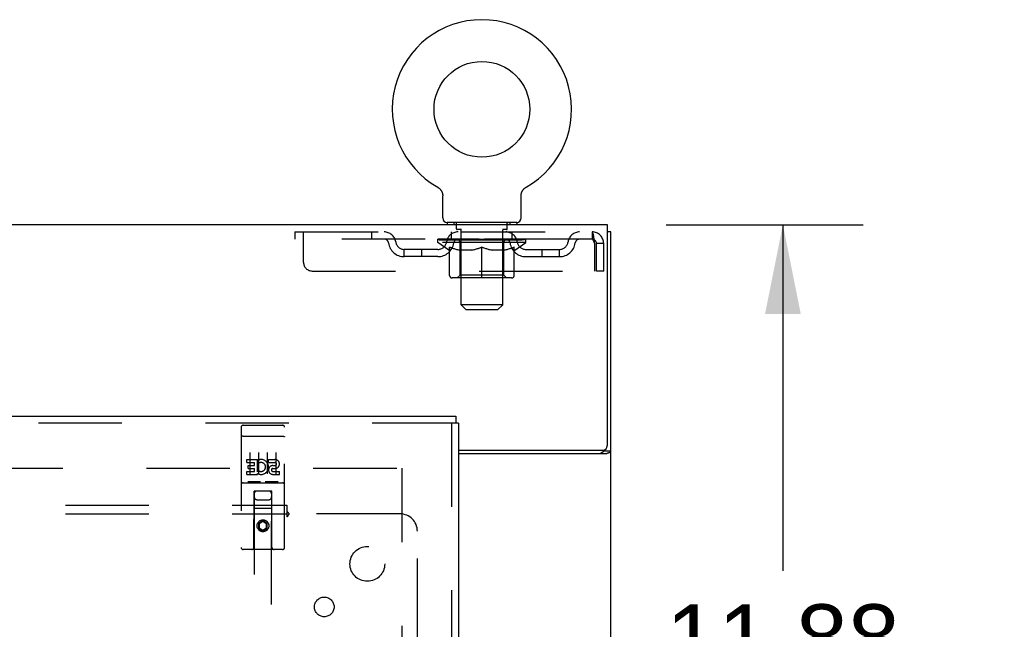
# Model space of a CAD drawing. Header units: inches. Extents: x 0 to 218, y 0 to 141.
# Tile 70 of 76: x 86 to 100, y 101 to 110. Entities that reach past the tile are written whole.
import ezdxf

# ---------------------------------------------------------------- set-up
doc = ezdxf.new("R2010")
doc.units = ezdxf.units.IN
doc.header["$LTSCALE"] = 11.987179
doc.header["$MEASUREMENT"] = 0
doc.linetypes.add('HIDDEN', pattern=[0.2, 0.1, -0.1])
doc.layers.get('0').update_dxf_attribs({"linetype": 'CONTINUOUS'})
for name, color, linetype in [('DEFAULT_2', 8, 'HIDDEN'), ('DIMENSIONS', 7, 'CONTINUOUS'), ('MAIN_RH_DOOR_ASSEMBLY', 7, 'CONTINUOUS'), ('SUBPANEL', 7, 'CONTINUOUS')]:
    doc.layers.add(name, color=color, linetype=linetype)
doc.styles.get("Standard").update_dxf_attribs({"font": 'arial.ttf'})
doc.dimstyles.new('DIMSTYLE_1', dxfattribs={"dimtxt": 0.961538, "dimasz": 1.282051, "dimexe": 0.09, "dimexo": 0.07, "dimgap": 0.0375, "dimtad": 0, "dimtih": 1, "dimtoh": 1, "dimzin": 4, "dimdsep": 46, "dimtxsty": 'Standard', "dimblk": '_FILLED', "dimblk1": '_FILLED', "dimblk2": '_FILLED', "dimcen": 0.09, "dimadec": 3, "dimazin": 1, "dimtfac": 1, "dimtdec": 3, "dimtofl": 0, "dimtmove": 0, "dimatfit": 3, "dimldrblk": '_FILLED', "dimfxl": 0, "dimtolj": 1, "dimtzin": 4, "dimarcsym": 0})

# ---------------------------------------------------------------- blocks, each defined once
blk = doc.blocks.new('_FILLED')
at = {"color": 0, "linetype": 'ByBlock'}
blk.add_solid([(0, 0), (-1, 0.2), (-1, -0.2)], dxfattribs=at)
blk = doc.blocks.new('*D3')
at = {"layer": 'DIMENSIONS', "color": 2, "linetype": 'Continuous'}
for p, q in [((95.066, 106.649), (97.897, 106.649)), ((96.743, 106.649), (96.743, 101.673)), ((96.743, 94.774), (96.743, 99.75)), ((93.795, 94.774), (97.897, 94.774))]:
    blk.add_line(p, q, dxfattribs=at)
at = {"layer": 'DIMENSIONS', "color": 2, "linetype": 'Continuous', "xscale": 1.2820512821, "yscale": 1.2820512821, "zscale": 1.2820512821}
for p, rotation in [((96.743, 106.649), 90), ((96.743, 94.774), 270)]:
    blk.add_blockref('_FILLED', p, dxfattribs=dict(at, rotation=rotation))
at = {"layer": 'DIMENSIONS', "color": 2, "linetype": 'Continuous', "insert": (96.743, 101.193), "char_height": 0.9615, "width": 3.36002, "attachment_point": 2, "line_spacing_factor": 0.9}
blk.add_mtext('11.88', dxfattribs=at)
blk = doc.blocks.new('*D5')
at = {"layer": 'DIMENSIONS', "color": 2, "linetype": 'Continuous'}
for p, q in [((92.898, 89.481), (92.898, 87.091)), ((92.898, 88.245), (90.334, 88.245)), ((94.273, 88.245), (96.83, 88.245))]:
    blk.add_line(p, q, dxfattribs=at)
at = {"layer": 'DIMENSIONS', "color": 2, "linetype": 'Continuous', "xscale": 1.2820512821, "yscale": 1.2820512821, "zscale": 1.2820512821}
blk.add_blockref('_FILLED', (92.898, 88.245), dxfattribs=at)
at = {"layer": 'DIMENSIONS', "color": 2, "linetype": 'Continuous', "xscale": 1.2820512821, "yscale": 1.2820512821, "zscale": 1.2820512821, "rotation": 180}
blk.add_blockref('_FILLED', (94.273, 88.245), dxfattribs=at)
at = {"layer": 'DIMENSIONS', "color": 2, "linetype": 'Continuous', "insert": (97.311, 88.726), "char_height": 0.9615, "width": 2.61295, "attachment_point": 1, "line_spacing_factor": 0.9}
blk.add_mtext('1.38', dxfattribs=at)

msp = doc.modelspace()

# ---------------------------------------------------------------- linework, layer by layer
at = {"color": 7, "linetype": 'Continuous'}
for p, q in [((91.783, 107.188), (91.784, 107.188)), ((91.784, 107.188), (91.788, 107.185)), ((91.785, 107.187), (91.786, 107.186)), ((91.788, 107.185), (91.792, 107.182)), ((91.792, 107.182), (91.796, 107.179)), ((91.796, 107.179), (91.8, 107.176)), ((91.8, 107.176), (91.804, 107.173)), ((91.804, 107.173), (91.808, 107.17)), ((91.808, 107.17), (91.812, 107.166)), ((91.812, 107.167), (91.816, 107.163)), ((91.815, 107.163), (91.819, 107.159)), ((91.819, 107.159), (91.822, 107.155)), ((91.822, 107.155), (91.826, 107.151)), ((91.825, 107.152), (91.829, 107.147)), ((91.829, 107.147), (91.832, 107.143)), ((91.831, 107.143), (91.834, 107.139)), ((91.834, 107.139), (91.837, 107.135)), ((91.837, 107.135), (91.839, 107.13)), ((91.839, 107.13), (91.842, 107.126)), ((91.842, 107.126), (91.844, 107.121)), ((91.844, 107.121), (91.846, 107.116)), ((91.846, 107.116), (91.848, 107.112)), ((91.848, 107.112), (91.849, 107.107)), ((91.849, 107.107), (91.851, 107.102)), ((91.851, 107.102), (91.852, 107.097)), ((91.852, 107.097), (91.853, 107.092)), ((91.853, 107.092), (91.854, 107.087)), ((91.854, 107.087), (91.855, 107.082)), ((91.855, 107.082), (91.856, 107.077)), ((92.982, 107.077), (92.983, 107.082)), ((92.983, 107.087), (92.984, 107.092)), ((92.983, 107.082), (92.983, 107.087)), ((92.984, 107.092), (92.986, 107.097)), ((92.986, 107.097), (92.987, 107.102)), ((92.987, 107.102), (92.988, 107.107)), ((92.988, 107.107), (92.99, 107.112)), ((92.99, 107.112), (92.992, 107.116)), ((92.992, 107.116), (92.994, 107.121)), ((92.994, 107.121), (92.996, 107.126)), ((92.996, 107.126), (92.998, 107.13)), ((92.998, 107.13), (93.001, 107.135)), ((93.001, 107.135), (93.003, 107.139)), ((93.003, 107.139), (93.006, 107.143)), ((93.006, 107.143), (93.009, 107.147)), ((93.009, 107.147), (93.012, 107.152)), ((93.012, 107.151), (93.015, 107.155)), ((93.015, 107.155), (93.019, 107.159)), ((93.019, 107.159), (93.022, 107.163)), ((93.022, 107.163), (93.026, 107.167)), ((93.026, 107.166), (93.03, 107.17)), ((93.029, 107.17), (93.033, 107.173)), ((93.033, 107.173), (93.037, 107.176)), ((93.037, 107.176), (93.041, 107.179)), ((93.041, 107.179), (93.045, 107.182)), ((93.045, 107.182), (93.05, 107.185)), ((93.045, 107.182), (93.047, 107.183)), ((93.05, 107.185), (93.054, 107.188)), ((93.051, 107.186), (93.053, 107.187)), ((91.856, 106.748), (91.856, 107.063)), ((92.981, 107.067), (92.982, 107.072)), ((92.981, 107.067), (92.982, 107.072)), ((92.981, 107.063), (92.981, 107.067)), ((92.981, 106.748), (92.981, 107.063)), ((92.982, 107.072), (92.982, 107.077)), ((91.919, 106.679), (91.919, 106.649)), ((92.919, 106.679), (91.919, 106.679)), ((92.919, 106.679), (92.919, 106.649)), ((94.221, 106.649), (40.575, 106.649)), ((94.221, 103.471), (94.221, 106.649)), ((94.273, 106.545), (94.221, 106.545)), ((94.273, 34.753), (94.273, 106.545)), ((92.085, 103.409), (94.158, 103.409)), ((94.203, 103.357), (92.085, 103.357)), ((94.169, 103.398), (94.273, 103.398))]:
    msp.add_line(p, q, dxfattribs=at)
at = {"color": 3, "linetype": 'Continuous'}
msp.add_line((94.169, 103.41), (94.169, 103.398), dxfattribs=at)
at = {"color": 7, "linetype": 'Continuous'}
for points in [[(91.856, 107.077), (91.856, 107.072), (91.856, 107.067), (91.856, 107.063)], [(94.203, 103.357), (94.205, 103.359), (94.207, 103.36), (94.21, 103.362), (94.214, 103.363), (94.217, 103.365), (94.221, 103.366), (94.225, 103.368), (94.229, 103.369), (94.237, 103.372)], [(94.237, 103.372), (94.241, 103.373), (94.245, 103.374), (94.249, 103.376), (94.252, 103.377), (94.255, 103.378), (94.258, 103.38), (94.261, 103.381), (94.264, 103.383), (94.266, 103.385), (94.268, 103.386), (94.269, 103.388), (94.271, 103.39), (94.272, 103.392), (94.272, 103.394), (94.273, 103.396), (94.273, 103.398)]]:
    msp.add_lwpolyline(points, dxfattribs=at)
at = {"color": 3, "linetype": 'Continuous'}
for points in [[(94.128, 103.357), (94.128, 103.359), (94.129, 103.361), (94.129, 103.363), (94.13, 103.364), (94.13, 103.366), (94.131, 103.368), (94.133, 103.369), (94.134, 103.371), (94.136, 103.372), (94.138, 103.374), (94.139, 103.375), (94.141, 103.376), (94.144, 103.378), (94.146, 103.379), (94.148, 103.38)], [(94.148, 103.38), (94.153, 103.382), (94.155, 103.384), (94.158, 103.385), (94.16, 103.386), (94.162, 103.388), (94.164, 103.389), (94.166, 103.39), (94.167, 103.392), (94.168, 103.393), (94.168, 103.395), (94.169, 103.396), (94.169, 103.398)]]:
    msp.add_lwpolyline(points, dxfattribs=at)
at = {"color": 7, "linetype": 'Continuous'}
msp.add_circle((92.419, 108.307), 0.688, dxfattribs=at)
for centre, radius, start, end in [((92.419, 108.307), 1.288, 299.5053, 240.4947), ((91.925, 106.748), 0.069, 180, 265), ((92.912, 106.748), 0.069, 275, 360), ((94.158, 103.471), 0.0625, 270, 360)]:
    msp.add_arc(centre, radius, start, end, dxfattribs=at)
at = {"layer": 'DEFAULT_2', "color": 8, "linetype": 'HIDDEN'}
for p, q in [((91.791, 107.183), (91.792, 107.182)), ((93.054, 107.188), (93.054, 107.188)), ((92.016, 106.679), (92.016, 106.649)), ((92.054, 106.589), (92.054, 106.669)), ((92.784, 106.589), (92.784, 106.669)), ((92.822, 106.679), (92.822, 106.649)), ((89.731, 106.545), (89.731, 106.441)), ((89.731, 106.545), (94.002, 106.545)), ((89.856, 106.108), (89.856, 106.545)), ((90.831, 106.545), (90.831, 106.441)), ((91.981, 106.441), (91.981, 106.545)), ((92.124, 106.579), (92.064, 106.579)), ((92.119, 105.498), (92.119, 106.569)), ((92.774, 106.579), (92.714, 106.579)), ((92.719, 105.498), (92.719, 106.569)), ((92.856, 106.441), (92.856, 106.545)), ((94.002, 106.545), (94.002, 106.441)), ((94.004, 106.544), (94.002, 106.545)), ((94.002, 106.441), (89.731, 106.441)), ((91.786, 106.395), (91.786, 106.441)), ((93.052, 106.395), (91.786, 106.395)), ((91.945, 106.283), (91.786, 106.395)), ((91.795, 106.435), (91.795, 106.441)), ((91.804, 106.432), (91.804, 106.435)), ((91.804, 106.432), (93.034, 106.432)), ((91.813, 106.432), (91.813, 106.435)), ((91.814, 106.432), (91.814, 106.435)), ((91.824, 106.435), (91.824, 106.441)), ((91.84, 106.432), (91.84, 106.435)), ((91.842, 106.432), (91.842, 106.435)), ((91.87, 106.435), (91.87, 106.441)), ((91.885, 106.432), (91.885, 106.435)), ((91.888, 106.432), (91.888, 106.435)), ((92.092, 106.435), (91.891, 106.435)), ((91.934, 106.435), (91.934, 106.441)), ((91.935, 106.432), (91.935, 106.435)), ((91.936, 106.432), (91.936, 106.435)), ((91.939, 106.432), (91.939, 106.435)), ((91.946, 106.432), (91.946, 106.435)), ((91.946, 106.432), (91.946, 106.435)), ((91.949, 106.432), (91.949, 106.435)), ((91.953, 106.432), (91.953, 106.436)), ((91.957, 106.432), (91.957, 106.435)), ((91.971, 106.432), (91.971, 106.435)), ((91.989, 106.432), (91.989, 106.435)), ((91.99, 106.432), (91.99, 106.437)), ((92.01, 106.432), (92.01, 106.435)), ((92.01, 106.432), (92.01, 106.435)), ((92.012, 106.435), (92.012, 106.441)), ((92.021, 106.432), (92.021, 106.435)), ((92.026, 106.432), (92.026, 106.435)), ((92.035, 106.432), (92.035, 106.435)), ((92.046, 106.432), (92.046, 106.439)), ((92.062, 106.432), (92.062, 106.435)), ((92.065, 106.432), (92.065, 106.435)), ((92.092, 106.432), (92.092, 106.435)), ((92.159, 106.435), (92.097, 106.435)), ((92.102, 106.435), (92.102, 106.441)), ((92.106, 105.923), (92.106, 106.392)), ((92.109, 106.432), (92.109, 106.435)), ((92.114, 106.432), (92.114, 106.435)), ((92.12, 106.432), (92.12, 106.44)), ((92.124, 106.432), (92.124, 106.435)), ((92.135, 106.432), (92.135, 106.435)), ((92.159, 106.432), (92.159, 106.435)), ((92.234, 106.435), (92.175, 106.435)), ((92.195, 106.432), (92.195, 106.435)), ((92.202, 106.435), (92.202, 106.441)), ((92.206, 106.432), (92.206, 106.435)), ((92.208, 106.432), (92.208, 106.441)), ((92.211, 106.432), (92.211, 106.435)), ((92.218, 106.432), (92.218, 106.435)), ((92.234, 106.432), (92.234, 106.435)), ((92.314, 106.435), (92.26, 106.435)), ((92.273, 106.432), (92.273, 106.435)), ((92.304, 106.435), (92.419, 106.441)), ((92.309, 106.435), (92.309, 106.441)), ((92.309, 106.435), (92.309, 106.441)), ((92.309, 106.441), (92.309, 106.441)), ((92.309, 106.432), (92.309, 106.435)), ((92.313, 106.432), (92.313, 106.435)), ((92.314, 106.432), (92.314, 106.435)), ((92.315, 106.432), (92.315, 106.435)), ((92.398, 106.435), (92.35, 106.435)), ((92.355, 106.432), (92.355, 106.435)), ((92.398, 106.432), (92.398, 106.435)), ((92.416, 106.435), (92.416, 106.435)), ((92.416, 106.432), (92.416, 106.435)), ((92.416, 106.432), (92.416, 106.435)), ((92.419, 106.435), (92.419, 106.441)), ((92.421, 106.432), (92.421, 106.435)), ((92.421, 106.435), (92.422, 106.435)), ((92.422, 106.432), (92.422, 106.435)), ((92.423, 106.435), (92.488, 106.435)), ((92.44, 106.432), (92.44, 106.435)), ((92.456, 106.435), (92.456, 106.439)), ((92.456, 106.439), (92.533, 106.435)), ((92.477, 106.435), (92.477, 106.438)), ((92.482, 106.432), (92.482, 106.435)), ((92.523, 106.432), (92.523, 106.435)), ((92.523, 106.432), (92.523, 106.435)), ((92.523, 106.435), (92.578, 106.435)), ((92.524, 106.432), (92.524, 106.435)), ((92.528, 106.435), (92.528, 106.441)), ((92.528, 106.441), (92.529, 106.441)), ((92.528, 106.432), (92.528, 106.435)), ((92.529, 106.435), (92.529, 106.441)), ((92.565, 106.432), (92.565, 106.435)), ((92.604, 106.432), (92.604, 106.435)), ((92.604, 106.435), (92.663, 106.435)), ((92.619, 106.432), (92.619, 106.435)), ((92.627, 106.432), (92.627, 106.435)), ((92.629, 106.432), (92.629, 106.441)), ((92.632, 106.432), (92.632, 106.435)), ((92.635, 106.435), (92.635, 106.441)), ((92.643, 106.432), (92.643, 106.435)), ((92.679, 106.432), (92.679, 106.435)), ((92.679, 106.435), (92.741, 106.435)), ((92.703, 106.432), (92.703, 106.435)), ((92.714, 106.432), (92.714, 106.435)), ((92.718, 106.432), (92.718, 106.44)), ((92.724, 106.432), (92.724, 106.435)), ((92.729, 106.432), (92.729, 106.435)), ((92.732, 105.923), (92.732, 106.392)), ((92.735, 106.435), (92.735, 106.441)), ((92.746, 106.432), (92.746, 106.435)), ((92.746, 106.435), (92.947, 106.435)), ((92.773, 106.432), (92.773, 106.435)), ((92.776, 106.432), (92.776, 106.435)), ((92.791, 106.432), (92.791, 106.439)), ((92.803, 106.432), (92.803, 106.435)), ((92.812, 106.432), (92.812, 106.435)), ((92.816, 106.432), (92.816, 106.435)), ((92.826, 106.435), (92.826, 106.441)), ((92.827, 106.432), (92.827, 106.435)), ((92.827, 106.432), (92.827, 106.435)), ((92.848, 106.432), (92.848, 106.437)), ((92.848, 106.432), (92.848, 106.435)), ((92.866, 106.432), (92.866, 106.435)), ((92.881, 106.432), (92.881, 106.435)), ((92.885, 106.432), (92.885, 106.436)), ((92.888, 106.432), (92.888, 106.435)), ((92.892, 106.432), (92.892, 106.435)), ((92.892, 106.432), (92.892, 106.435)), ((92.893, 106.283), (93.052, 106.395)), ((92.899, 106.432), (92.899, 106.435)), ((92.902, 106.432), (92.902, 106.435)), ((92.903, 106.432), (92.903, 106.435)), ((92.904, 106.435), (92.904, 106.441)), ((92.95, 106.432), (92.95, 106.435)), ((92.953, 106.432), (92.953, 106.435)), ((92.967, 106.435), (92.967, 106.441)), ((92.996, 106.432), (92.996, 106.435)), ((92.998, 106.432), (92.998, 106.435)), ((93.014, 106.435), (93.014, 106.441)), ((93.024, 106.432), (93.024, 106.435)), ((93.025, 106.432), (93.025, 106.435)), ((93.034, 106.432), (93.034, 106.435)), ((93.042, 106.435), (93.042, 106.441)), ((93.052, 106.395), (93.052, 106.441)), ((94.035, 106.378), (94.035, 105.983)), ((94.065, 105.983), (94.065, 106.378)), ((94.169, 106.378), (94.065, 106.378)), ((94.169, 105.983), (94.169, 106.378)), ((91.304, 106.19), (91.304, 106.294)), ((91.787, 106.294), (91.304, 106.294)), ((91.554, 106.19), (91.554, 106.294)), ((91.945, 106.283), (91.955, 106.283)), ((91.955, 105.92), (91.955, 106.326)), ((92.278, 106.283), (92.098, 106.283)), ((92.419, 105.883), (92.419, 106.327)), ((92.74, 106.283), (92.56, 106.283)), ((92.882, 105.92), (92.882, 106.326)), ((92.882, 106.283), (92.893, 106.283)), ((93.05, 106.294), (93.533, 106.294)), ((93.283, 106.19), (93.283, 106.294)), ((93.533, 106.19), (93.533, 106.294)), ((91.787, 106.19), (91.304, 106.19)), ((93.05, 106.19), (93.533, 106.19)), ((89.981, 105.983), (94.035, 105.983)), ((94.169, 105.983), (94.065, 105.983)), ((92.845, 105.883), (91.992, 105.883)), ((92.106, 105.923), (92.066, 105.883)), ((92.732, 105.923), (92.106, 105.923)), ((92.732, 105.923), (92.771, 105.883)), ((92.719, 105.498), (92.119, 105.498)), ((92.188, 105.429), (92.119, 105.498)), ((92.188, 105.429), (92.65, 105.429)), ((92.65, 105.429), (92.719, 105.498)), ((68.419, 103.149), (91.356, 103.149)), ((91.273, 42.149), (91.273, 103.149))]:
    msp.add_line(p, q, dxfattribs=at)
for points in [[(94.004, 106.544), (94.007, 106.541), (94.009, 106.536), (94.011, 106.529), (94.014, 106.52), (94.016, 106.509), (94.018, 106.497), (94.021, 106.483), (94.023, 106.467), (94.025, 106.451), (94.028, 106.434), (94.03, 106.416), (94.032, 106.397), (94.035, 106.378)], [(94.007, 106.44), (94.004, 106.441), (94.002, 106.441)], [(94.007, 106.44), (94.009, 106.438), (94.011, 106.435), (94.014, 106.432), (94.016, 106.428), (94.018, 106.423), (94.021, 106.418), (94.023, 106.412), (94.025, 106.406), (94.028, 106.399), (94.03, 106.392), (94.032, 106.386), (94.035, 106.378)], [(92.098, 106.283), (92.074, 106.288), (92.051, 106.293), (92.027, 106.3), (92.004, 106.308), (91.98, 106.316), (91.955, 106.326)], [(91.955, 106.326), (91.981, 106.317), (92.007, 106.308), (92.031, 106.3), (92.056, 106.293), (92.081, 106.288), (92.105, 106.283)], [(92.268, 106.283), (92.293, 106.288), (92.318, 106.293), (92.343, 106.3), (92.368, 106.308), (92.393, 106.317), (92.419, 106.327)], [(92.419, 106.325), (92.395, 106.316), (92.371, 106.307), (92.347, 106.3), (92.324, 106.293), (92.301, 106.288), (92.278, 106.283)], [(92.419, 106.327), (92.445, 106.317), (92.47, 106.308), (92.496, 106.3), (92.52, 106.293), (92.545, 106.288), (92.57, 106.283)], [(92.56, 106.283), (92.537, 106.288), (92.514, 106.293), (92.49, 106.3), (92.467, 106.307), (92.443, 106.316), (92.419, 106.325)], [(92.732, 106.283), (92.757, 106.288), (92.782, 106.293), (92.807, 106.3), (92.831, 106.308), (92.857, 106.317), (92.882, 106.326)], [(92.882, 106.326), (92.858, 106.316), (92.834, 106.308), (92.81, 106.3), (92.787, 106.293), (92.763, 106.288), (92.74, 106.283)]]:
    msp.add_lwpolyline(points, dxfattribs=at)
for centre, radius, start, end in [((91.925, 106.748), 0.069, 265, 270), ((92.044, 106.669), 0.01, 0, 90), ((92.794, 106.669), 0.01, 90, 180), ((92.912, 106.748), 0.069, 270, 275), ((91.015, 106.378), 0.167, 8.0716, 90), ((92.076, 106.378), 0.167, 90, 171.9284), ((92.064, 106.589), 0.01, 180, 270), ((92.109, 106.569), 0.01, 0, 90), ((92.729, 106.569), 0.01, 90, 180), ((92.761, 106.378), 0.167, 8.0716, 90), ((92.774, 106.589), 0.01, 270, 360), ((93.822, 106.378), 0.167, 90, 171.9284), ((94.002, 106.378), 0.167, 0, 90), ((91.016, 106.379), 0.0625, 7.9863, 90), ((91.304, 106.419), 0.229, 187.9863, 270), ((91.304, 106.419), 0.125, 188.0716, 270), ((91.787, 106.419), 0.125, 270, 351.9284), ((91.787, 106.419), 0.229, 270, 352.0137), ((92.076, 106.379), 0.0625, 90, 172.0137), ((92.066, 106.392), 0.0398, 0, 90), ((92.771, 106.392), 0.0398, 90, 180), ((92.762, 106.379), 0.0625, 7.9863, 90), ((93.05, 106.419), 0.229, 187.9863, 270), ((93.05, 106.419), 0.125, 188.0716, 270), ((93.533, 106.419), 0.125, 270, 351.9284), ((93.533, 106.419), 0.229, 270, 352.0137), ((93.822, 106.379), 0.0625, 90, 172.0137), ((94.002, 106.378), 0.063, 0, 90), ((89.981, 106.108), 0.125, 180, 270), ((91.992, 105.92), 0.0371, 180, 270), ((92.845, 105.92), 0.0371, 270, 360)]:
    msp.add_arc(centre, radius, start, end, dxfattribs=at)
for centre, major_axis, ratio, start_param, end_param in [((92.419, 106.441), (0.633, 0.007), 0.05963, 2.96643, 3.140963), ((91.766, 106.43), (0.198, 0), 0.060556, 0.430652, 1.470503), ((92.419, 106.441), (0.633, 0), 0.060556, -3.141593, -2.96706), ((91.766, 106.423), (0.198, 0.002), 0.05963, 1.376596, 1.469874), ((92.419, 106.441), (0.633, 0.013), 0.05688, 2.791345, 2.965878), ((91.741, 106.43), (0.198, 0.002), 0.05963, 0.25549, 1.295341), ((91.81, 106.43), (0.198, -0.002), 0.05963, 0.605815, 1.645666), ((92.419, 106.441), (0.633, -0.007), 0.05963, -2.96643, -2.791898), ((91.81, 106.423), (0.198, 0), 0.060556, 1.551758, 1.645036), ((91.741, 106.423), (0.198, 0.004), 0.05688, 1.20151, 1.294789), ((91.811, 106.425), (0.164, 0.002), 0.05963, 1.065228, 1.614276), ((91.791, 106.425), (0.164, 0.003), 0.05688, 0.890143, 1.43919), ((91.849, 106.425), (0.164, 0), 0.060556, 1.240391, 1.789438), ((92.419, 106.441), (0.633, 0.019), 0.052395, 2.616403, 2.790936), ((91.738, 106.43), (0.198, 0.004), 0.05688, 0.080405, 1.120256), ((91.873, 106.43), (0.198, -0.004), 0.05688, 0.7809, 1.820751), ((92.419, 106.441), (0.633, -0.013), 0.05688, -2.791345, -2.616812), ((91.873, 106.423), (0.198, -0.002), 0.05963, 1.72692, 1.820198), ((91.738, 106.423), (0.198, 0.006), 0.052395, 1.026568, 1.119847), ((91.791, 106.425), (0.164, 0.005), 0.052395, 0.715201, 1.264248), ((91.905, 106.425), (0.164, -0.002), 0.05963, 1.415553, 1.9646), ((92.419, 106.441), (0.633, 0.025), 0.046319, 2.441654, 2.616187), ((91.952, 106.43), (0.198, -0.006), 0.052395, 0.955842, 1.995693), ((91.755, 106.43), (0.198, 0.006), 0.052395, -0.094537, 0.945314), ((92.419, 106.441), (0.633, -0.019), 0.052395, -2.616403, -2.44187), ((91.952, 106.423), (0.198, -0.004), 0.05688, 1.902006, 1.995284), ((91.755, 106.423), (0.198, 0.008), 0.046319, 0.851819, 0.945098), ((91.809, 106.425), (0.164, 0.006), 0.046319, 0.540452, 1.089499), ((91.976, 106.425), (0.164, -0.003), 0.05688, 1.590638, 2.139686), ((92.419, 106.441), (0.633, 0.029), 0.038841, 2.267123, 2.441656), ((92.045, 106.43), (0.198, -0.008), 0.046319, 1.130591, 2.170442), ((91.792, 106.43), (0.198, 0.008), 0.046319, -0.269286, 0.770565), ((92.419, 106.441), (0.633, -0.025), 0.046319, -2.441654, -2.267121), ((92.045, 106.423), (0.198, -0.006), 0.052395, 2.076947, 2.170226), ((91.792, 106.423), (0.198, 0.009), 0.038841, 0.677289, 0.770567), ((91.846, 106.425), (0.164, 0.008), 0.038841, 0.365921, 0.914969), ((92.06, 106.425), (0.164, -0.005), 0.052395, 1.76558, 2.314627), ((92.419, 106.441), (0.633, 0.033), 0.030195, 2.09281, 2.267343), ((92.15, 106.43), (0.198, -0.009), 0.038841, 1.305122, 2.344973), ((91.848, 106.43), (0.198, 0.009), 0.038841, -0.443817, 0.596034), ((92.419, 106.441), (0.633, -0.029), 0.038841, -2.267123, -2.092591), ((92.15, 106.423), (0.198, -0.008), 0.046319, 2.251696, 2.344975), ((91.848, 106.423), (0.198, 0.01), 0.030195, 0.502975, 0.596254), ((91.9, 106.425), (0.164, 0.009), 0.030195, 0.191608, 0.740655), ((92.156, 106.425), (0.164, -0.006), 0.046319, 1.940329, 2.489376), ((91.922, 106.43), (0.198, 0.01), 0.030195, -0.61813, 0.421721), ((92.419, 106.441), (0.633, 0.036), 0.020645, 1.918687, 2.09322), ((92.263, 106.43), (0.198, -0.01), 0.030195, 1.479435, 2.519286), ((92.419, 106.441), (0.633, -0.033), 0.030195, -2.09281, -1.918277), ((92.263, 106.423), (0.198, -0.009), 0.038841, 2.426227, 2.519505), ((91.922, 106.423), (0.198, 0.011), 0.020645, 0.328852, 0.422131), ((91.97, 106.425), (0.164, 0.009), 0.020645, 0.017485, 0.566532), ((92.259, 106.425), (0.164, -0.008), 0.038841, 2.11486, 2.663907), ((92.01, 106.43), (0.198, 0.011), 0.020645, -0.792253, 0.247598), ((92.419, 106.441), (0.633, 0.038), 0.010478, 1.744704, 1.919237), ((92.381, 106.43), (0.198, -0.011), 0.020645, 1.653558, 2.693409), ((92.419, 106.441), (0.633, -0.036), 0.020645, -1.918687, -1.744154), ((92.381, 106.423), (0.198, -0.01), 0.030195, 2.60054, 2.693819), ((92.01, 106.423), (0.198, 0.012), 0.010478, 0.154869, 0.248148), ((92.054, 106.425), (0.164, 0.01), 0.010478, 6.126688, 6.675735), ((92.368, 106.425), (0.164, -0.009), 0.030195, 2.289173, 2.83822), ((92.111, 106.43), (0.198, 0.012), 0.010478, -0.966236, -0.000846), ((92.5, 106.43), (0.198, -0.012), 0.010478, 1.827541, 2.867392), ((92.419, 106.441), (0.633, -0.038), 0.010478, -1.744704, -1.563007), ((92.5, 106.423), (0.198, -0.011), 0.020645, 2.774664, 2.867942), ((92.478, 106.425), (0.164, -0.009), 0.020645, 2.463296, 3.012344), ((92.338, 106.43), (0.198, 0.012), 0.010478, 0.274201, 1.314052), ((92.252, 106.425), (0.164, 0.01), 0.010478, -0.000483, 0.504314), ((92.222, 106.423), (0.198, 0.012), 0.010478, 0.099668, 0.192946), ((92.419, 106.441), (0.633, 0.038), 0.010478, -1.571421, -1.396888), ((92.586, 106.425), (0.164, -0.01), 0.010478, 2.637279, 3.14189), ((92.616, 106.423), (0.198, -0.012), 0.010478, 2.74231, 2.948646), ((92.457, 106.43), (0.198, 0.011), 0.020645, 0.448184, 1.488034), ((92.36, 106.425), (0.164, 0.009), 0.020645, 0.129249, 0.678296), ((92.338, 106.423), (0.198, 0.011), 0.020645, 0.273651, 0.366929), ((92.726, 106.43), (0.198, -0.012), 0.010478, -3.140747, -2.175357), ((92.419, 106.441), (0.633, 0.036), 0.020645, -1.397439, -1.222906), ((92.419, 106.441), (0.633, -0.038), 0.010478, 1.222355, 1.396888), ((92.575, 106.43), (0.198, 0.01), 0.030195, 0.622307, 1.662158), ((92.47, 106.425), (0.164, 0.009), 0.030195, 0.303372, 0.852419), ((92.783, 106.425), (0.164, -0.01), 0.010478, 2.749043, 3.29809), ((92.827, 106.43), (0.198, -0.011), 0.020645, 2.893995, 3.933846), ((92.457, 106.423), (0.198, 0.01), 0.030195, 0.447774, 0.541052), ((92.827, 106.423), (0.198, -0.012), 0.010478, 2.893445, 2.986723), ((92.419, 106.441), (0.633, 0.033), 0.030195, -1.223315, -1.048783), ((92.419, 106.441), (0.633, -0.036), 0.020645, 1.048373, 1.222906), ((92.688, 106.43), (0.198, 0.009), 0.038841, 0.79662, 1.836471), ((92.578, 106.425), (0.164, 0.008), 0.038841, 0.477686, 1.026733), ((92.867, 106.425), (0.164, -0.009), 0.020645, 2.57506, 3.124108), ((92.916, 106.43), (0.198, -0.01), 0.030195, 2.719872, 3.759723), ((92.792, 106.43), (0.198, 0.008), 0.046319, 0.971151, 2.011002), ((92.575, 106.423), (0.198, 0.009), 0.038841, 0.622087, 0.715366), ((92.916, 106.423), (0.198, -0.011), 0.020645, 2.719462, 2.812741), ((92.419, 106.441), (0.633, 0.029), 0.038841, -1.049002, -0.874469), ((92.419, 106.441), (0.633, -0.033), 0.030195, 0.87425, 1.048783), ((92.682, 106.425), (0.164, 0.006), 0.046319, 0.652216, 1.201263), ((92.886, 106.43), (0.198, 0.006), 0.052395, 1.1459, 2.185751), ((92.937, 106.425), (0.164, -0.009), 0.030195, 2.400937, 2.949985), ((92.99, 106.43), (0.198, -0.009), 0.038841, 2.545558, 3.585409), ((92.777, 106.425), (0.164, 0.005), 0.052395, 0.826965, 1.376012), ((92.688, 106.423), (0.198, 0.008), 0.046319, 0.796618, 0.889896), ((92.99, 106.423), (0.198, -0.01), 0.030195, 2.545339, 2.638617), ((92.965, 106.43), (0.198, 0.004), 0.05688, 1.320842, 2.360692), ((92.419, 106.441), (0.633, 0.025), 0.046319, -0.874471, -0.699939), ((92.419, 106.441), (0.633, -0.029), 0.038841, 0.699936, 0.874469), ((93.046, 106.43), (0.198, -0.008), 0.046319, 2.371028, 3.410879), ((92.992, 106.425), (0.164, -0.008), 0.038841, 2.226624, 2.775671), ((93.028, 106.43), (0.198, 0.002), 0.05963, 1.495927, 2.535778), ((92.862, 106.425), (0.164, 0.003), 0.05688, 1.001907, 1.550954), ((93.083, 106.43), (0.198, -0.006), 0.052395, 2.196279, 3.23613), ((92.792, 106.423), (0.198, 0.006), 0.052395, 0.971367, 1.064645), ((93.029, 106.425), (0.164, -0.006), 0.046319, 2.052093, 2.601141), ((93.072, 106.43), (0.198, 0), 0.060556, 1.671089, 2.71094), ((93.046, 106.423), (0.198, -0.009), 0.038841, 2.371026, 2.464304), ((93.1, 106.43), (0.198, -0.004), 0.05688, 2.021337, 3.061188), ((92.419, 106.441), (0.633, 0.019), 0.052395, -0.699723, -0.52519), ((92.419, 106.441), (0.633, -0.025), 0.046319, 0.525406, 0.699939), ((93.096, 106.43), (0.198, -0.002), 0.05963, 1.846251, 2.886102), ((92.933, 106.425), (0.164, 0.002), 0.05963, 1.176993, 1.72604), ((93.047, 106.425), (0.164, -0.005), 0.052395, 1.877344, 2.426392), ((92.988, 106.425), (0.164, 0), 0.060556, 1.352155, 1.901202), ((93.046, 106.425), (0.164, -0.003), 0.05688, 1.702402, 2.25145), ((93.027, 106.425), (0.164, -0.002), 0.05963, 1.527317, 2.076364), ((92.886, 106.423), (0.198, 0.004), 0.05688, 1.146309, 1.239587), ((93.083, 106.423), (0.198, -0.008), 0.046319, 2.196495, 2.289773), ((92.419, 106.441), (0.633, 0.013), 0.05688, -0.524781, -0.350248), ((92.419, 106.441), (0.633, -0.019), 0.052395, 0.350657, 0.52519), ((92.965, 106.423), (0.198, 0.002), 0.05963, 1.321394, 1.414673), ((93.1, 106.423), (0.198, -0.006), 0.052395, 2.021746, 2.115024), ((92.419, 106.441), (0.633, 0.007), 0.05963, -0.349695, -0.175162), ((92.419, 106.441), (0.633, -0.013), 0.05688, 0.175715, 0.350248), ((93.028, 106.423), (0.198, 0), 0.060556, 1.496556, 1.589835), ((93.096, 106.423), (0.198, -0.004), 0.05688, 1.846804, 1.940083), ((93.072, 106.423), (0.198, -0.002), 0.05963, 1.671719, 1.764997), ((92.419, 106.441), (0.633, 0), 0.060556, -0.174533, 0), ((92.419, 106.441), (0.633, -0.007), 0.05963, 0.000629, 0.175162)]:
    msp.add_ellipse(centre, major_axis=major_axis, ratio=ratio, start_param=start_param, end_param=end_param, dxfattribs=at)
at = {"layer": 'MAIN_RH_DOOR_ASSEMBLY', "color": 3, "linetype": 'Continuous'}
for p, q in [((67.19, 103.899), (92.043, 103.899)), ((92.085, 103.795), (92.085, 41.503))]:
    msp.add_line(p, q, dxfattribs=at)
at = {"layer": 'MAIN_RH_DOOR_ASSEMBLY', "color": 7, "linetype": 'Continuous'}
for p in [(92.043, 103.899), (92.085, 103.795)]:
    msp.add_line(p, (92.043, 103.795), dxfattribs=at)
at = {"layer": 'MAIN_RH_DOOR_ASSEMBLY', "color": 8, "linetype": 'HIDDEN'}
for p, q in [((92.043, 103.795), (67.19, 103.795)), ((88.96, 103.737), (88.96, 102.012)), ((88.99, 103.767), (89.555, 103.767)), ((89.585, 102.012), (89.585, 103.737)), ((91.981, 103.795), (91.981, 41.503)), ((88.977, 103.608), (88.976, 103.608)), ((88.978, 103.608), (88.977, 103.608)), ((88.978, 103.608), (88.978, 103.608)), ((88.979, 103.608), (88.978, 103.608)), ((88.98, 103.609), (88.979, 103.608)), ((88.981, 103.609), (88.98, 103.609)), ((88.982, 103.609), (88.981, 103.609)), ((88.982, 103.609), (88.982, 103.609)), ((88.983, 103.609), (88.982, 103.609)), ((88.984, 103.609), (88.983, 103.609)), ((88.985, 103.609), (88.984, 103.609)), ((88.986, 103.609), (88.985, 103.609)), ((88.987, 103.609), (88.986, 103.609)), ((88.987, 103.609), (88.987, 103.609)), ((88.989, 103.609), (88.989, 103.609)), ((88.99, 103.609), (88.989, 103.609)), ((88.99, 103.609), (89.556, 103.609)), ((89.556, 103.609), (89.557, 103.609)), ((89.557, 103.609), (89.557, 103.609)), ((89.557, 103.609), (89.558, 103.609)), ((89.558, 103.609), (89.559, 103.609)), ((89.559, 103.609), (89.56, 103.609)), ((89.56, 103.609), (89.561, 103.609)), ((89.561, 103.609), (89.562, 103.609)), ((89.562, 103.609), (89.562, 103.609)), ((89.562, 103.609), (89.563, 103.609)), ((89.563, 103.609), (89.564, 103.609)), ((89.564, 103.609), (89.565, 103.609)), ((89.565, 103.609), (89.566, 103.609)), ((89.566, 103.609), (89.566, 103.608)), ((89.566, 103.608), (89.567, 103.608)), ((89.567, 103.608), (89.568, 103.608)), ((89.568, 103.608), (89.569, 103.608)), ((89.041, 103.232), (89.041, 103.274)), ((89.041, 103.274), (89.197, 103.274)), ((89.085, 103.376), (89.085, 103.07)), ((89.197, 103.097), (89.197, 103.274)), ((89.221, 103.226), (89.205, 103.265)), ((89.21, 103.376), (89.21, 103.07)), ((89.335, 103.376), (89.335, 103.07)), ((89.353, 103.232), (89.353, 103.274)), ((89.353, 103.274), (89.446, 103.274)), ((89.46, 103.376), (89.46, 103.07)), ((89.041, 103.232), (89.154, 103.232)), ((89.062, 103.147), (89.062, 103.189)), ((89.062, 103.189), (89.154, 103.189)), ((89.062, 103.147), (89.154, 103.147)), ((89.154, 103.189), (89.154, 103.232)), ((89.154, 103.103), (89.154, 103.147)), ((89.353, 103.232), (89.446, 103.232)), ((89.413, 103.147), (89.46, 103.147)), ((89.417, 103.188), (89.446, 103.188)), ((89.041, 103.061), (89.041, 103.103)), ((89.041, 103.103), (89.154, 103.103)), ((89.041, 103.061), (89.197, 103.061)), ((89.197, 103.097), (89.21, 103.115)), ((89.197, 103.061), (89.197, 103.073)), ((89.201, 103.071), (89.197, 103.073)), ((89.417, 103.103), (89.51, 103.103)), ((89.417, 103.061), (89.51, 103.061)), ((89.51, 103.061), (89.51, 103.103)), ((88.99, 102.939), (89.555, 102.939)), ((89.234, 102.955), (89.062, 102.955)), ((89.484, 102.955), (89.312, 102.955)), ((89.143, 102.012), (89.146, 102.822)), ((89.148, 102.822), (89.146, 102.822)), ((89.148, 102.822), (89.148, 74.82)), ((89.398, 102.822), (89.148, 102.822)), ((89.188, 102.697), (89.358, 102.697)), ((89.398, 74.82), (89.398, 102.822)), ((89.399, 102.822), (89.398, 102.822)), ((89.403, 102.012), (89.399, 102.822)), ((89.4, 102.572), (89.145, 102.572)), ((89.273, 102.394), (89.21, 102.358)), ((89.21, 102.358), (89.21, 102.286)), ((89.21, 102.358), (89.22, 102.352)), ((89.21, 102.286), (89.22, 102.291)), ((89.21, 102.286), (89.273, 102.249)), ((89.273, 102.382), (89.22, 102.352)), ((89.22, 102.352), (89.22, 102.291)), ((89.22, 102.291), (89.273, 102.261)), ((89.273, 102.394), (89.273, 102.382)), ((89.335, 102.358), (89.273, 102.394)), ((89.325, 102.352), (89.273, 102.382)), ((89.273, 102.261), (89.325, 102.291)), ((89.273, 102.249), (89.335, 102.286)), ((89.335, 102.358), (89.325, 102.352)), ((89.325, 102.291), (89.325, 102.352)), ((89.335, 102.286), (89.325, 102.291)), ((89.335, 102.286), (89.335, 102.358)), ((89.273, 102.249), (89.273, 102.261)), ((89.555, 101.982), (88.99, 101.982))]:
    msp.add_line(p, q, dxfattribs=at)
for points in [[(88.976, 103.608), (88.976, 103.608), (88.975, 103.608), (88.975, 103.608), (88.975, 103.608), (88.974, 103.608), (88.974, 103.608), (88.974, 103.608), (88.973, 103.608), (88.973, 103.608), (88.973, 103.608), (88.972, 103.607), (88.972, 103.607), (88.972, 103.607), (88.971, 103.607), (88.971, 103.607), (88.971, 103.607), (88.97, 103.607), (88.97, 103.607), (88.97, 103.607), (88.969, 103.607), (88.969, 103.607), (88.969, 103.607), (88.969, 103.607), (88.968, 103.607), (88.968, 103.606), (88.968, 103.606), (88.967, 103.606), (88.967, 103.606), (88.967, 103.606), (88.967, 103.606), (88.966, 103.606), (88.966, 103.606), (88.966, 103.606), (88.966, 103.606), (88.965, 103.606), (88.965, 103.606), (88.965, 103.605), (88.965, 103.605), (88.964, 103.605), (88.964, 103.605), (88.964, 103.605), (88.964, 103.605), (88.964, 103.605), (88.963, 103.605), (88.963, 103.605), (88.963, 103.605), (88.963, 103.605), (88.963, 103.604), (88.963, 103.604), (88.962, 103.604), (88.962, 103.604), (88.962, 103.604), (88.962, 103.604), (88.962, 103.604), (88.962, 103.604), (88.962, 103.604), (88.961, 103.604), (88.961, 103.603), (88.961, 103.603), (88.961, 103.603), (88.961, 103.603), (88.961, 103.603), (88.961, 103.603), (88.961, 103.603), (88.961, 103.603), (88.961, 103.603), (88.961, 103.603), (88.961, 103.602), (88.96, 103.602), (88.96, 103.602), (88.96, 103.602), (88.96, 103.602), (88.96, 103.602), (88.96, 103.602), (88.96, 103.602), (88.96, 103.602), (88.96, 103.602)], [(88.989, 103.609), (88.988, 103.609), (88.987, 103.609)], [(89.569, 103.608), (89.569, 103.608), (89.57, 103.608), (89.57, 103.608), (89.571, 103.608), (89.571, 103.608), (89.571, 103.608), (89.572, 103.608), (89.572, 103.608), (89.572, 103.608), (89.573, 103.608), (89.573, 103.608), (89.573, 103.607), (89.574, 103.607), (89.574, 103.607), (89.574, 103.607), (89.575, 103.607), (89.575, 103.607), (89.575, 103.607), (89.576, 103.607), (89.576, 103.607), (89.576, 103.607), (89.577, 103.607), (89.577, 103.607), (89.577, 103.607), (89.577, 103.607), (89.578, 103.606), (89.578, 103.606), (89.578, 103.606), (89.578, 103.606), (89.579, 103.606), (89.579, 103.606), (89.579, 103.606), (89.58, 103.606), (89.58, 103.606), (89.58, 103.606), (89.58, 103.606), (89.58, 103.606), (89.581, 103.605), (89.581, 103.605), (89.581, 103.605), (89.581, 103.605), (89.582, 103.605), (89.582, 103.605), (89.582, 103.605), (89.582, 103.605), (89.582, 103.605), (89.583, 103.605), (89.583, 103.605), (89.583, 103.604), (89.583, 103.604), (89.583, 103.604), (89.583, 103.604), (89.583, 103.604), (89.584, 103.604), (89.584, 103.604), (89.584, 103.604), (89.584, 103.604), (89.584, 103.604), (89.584, 103.603), (89.584, 103.603), (89.584, 103.603), (89.585, 103.603), (89.585, 103.603), (89.585, 103.603), (89.585, 103.603), (89.585, 103.603), (89.585, 103.603), (89.585, 103.603), (89.585, 103.602), (89.585, 103.602), (89.585, 103.602), (89.585, 103.602), (89.585, 103.602), (89.585, 103.602), (89.585, 103.602), (89.585, 103.602), (89.585, 103.602), (89.585, 103.602)], [(89.062, 102.955), (89.062, 102.955), (89.061, 102.955), (89.061, 102.955), (89.061, 102.955), (89.061, 102.955), (89.061, 102.955), (89.06, 102.955), (89.06, 102.955), (89.06, 102.955), (89.06, 102.955), (89.06, 102.955), (89.06, 102.955), (89.059, 102.955), (89.059, 102.955), (89.059, 102.955), (89.059, 102.955), (89.059, 102.955), (89.059, 102.955), (89.058, 102.955), (89.058, 102.955), (89.058, 102.955), (89.058, 102.955), (89.058, 102.955), (89.058, 102.955), (89.058, 102.955), (89.057, 102.955), (89.057, 102.955), (89.057, 102.955), (89.057, 102.955), (89.057, 102.956), (89.057, 102.956), (89.057, 102.956), (89.057, 102.956), (89.056, 102.956), (89.056, 102.956), (89.056, 102.956), (89.056, 102.956), (89.056, 102.956), (89.056, 102.956), (89.056, 102.956), (89.056, 102.956), (89.056, 102.956), (89.056, 102.956), (89.055, 102.956), (89.055, 102.956), (89.055, 102.956)], [(89.24, 102.956), (89.24, 102.956), (89.24, 102.956), (89.24, 102.956), (89.24, 102.956), (89.24, 102.956), (89.24, 102.956), (89.24, 102.956), (89.24, 102.956), (89.239, 102.956), (89.239, 102.956), (89.239, 102.956), (89.239, 102.956), (89.239, 102.956), (89.239, 102.956), (89.239, 102.956), (89.239, 102.956), (89.239, 102.955), (89.238, 102.955), (89.238, 102.955), (89.238, 102.955), (89.238, 102.955), (89.238, 102.955), (89.238, 102.955), (89.238, 102.955), (89.237, 102.955), (89.237, 102.955), (89.237, 102.955), (89.237, 102.955), (89.237, 102.955), (89.237, 102.955), (89.237, 102.955), (89.236, 102.955), (89.236, 102.955), (89.236, 102.955), (89.236, 102.955), (89.236, 102.955), (89.236, 102.955), (89.235, 102.955), (89.235, 102.955), (89.235, 102.955), (89.235, 102.955), (89.235, 102.955), (89.234, 102.955), (89.234, 102.955), (89.234, 102.955)], [(89.312, 102.955), (89.312, 102.955), (89.311, 102.955), (89.311, 102.955), (89.311, 102.955), (89.311, 102.955), (89.311, 102.955), (89.31, 102.955), (89.31, 102.955), (89.31, 102.955), (89.31, 102.955), (89.31, 102.955), (89.31, 102.955), (89.309, 102.955), (89.309, 102.955), (89.309, 102.955), (89.309, 102.955), (89.309, 102.955), (89.309, 102.955), (89.308, 102.955), (89.308, 102.955), (89.308, 102.955), (89.308, 102.955), (89.308, 102.955), (89.308, 102.955), (89.308, 102.955), (89.307, 102.955), (89.307, 102.955), (89.307, 102.955), (89.307, 102.955), (89.307, 102.956), (89.307, 102.956), (89.307, 102.956), (89.307, 102.956), (89.306, 102.956), (89.306, 102.956), (89.306, 102.956), (89.306, 102.956), (89.306, 102.956), (89.306, 102.956), (89.306, 102.956), (89.306, 102.956), (89.306, 102.956), (89.306, 102.956), (89.305, 102.956), (89.305, 102.956), (89.305, 102.956)], [(89.49, 102.956), (89.49, 102.956), (89.49, 102.956), (89.49, 102.956), (89.49, 102.956), (89.49, 102.956), (89.49, 102.956), (89.49, 102.956), (89.49, 102.956), (89.489, 102.956), (89.489, 102.956), (89.489, 102.956), (89.489, 102.956), (89.489, 102.956), (89.489, 102.956), (89.489, 102.956), (89.489, 102.956), (89.489, 102.955), (89.488, 102.955), (89.488, 102.955), (89.488, 102.955), (89.488, 102.955), (89.488, 102.955), (89.488, 102.955), (89.488, 102.955), (89.487, 102.955), (89.487, 102.955), (89.487, 102.955), (89.487, 102.955), (89.487, 102.955), (89.487, 102.955), (89.487, 102.955), (89.486, 102.955), (89.486, 102.955), (89.486, 102.955), (89.486, 102.955), (89.486, 102.955), (89.486, 102.955), (89.485, 102.955), (89.485, 102.955), (89.485, 102.955), (89.485, 102.955), (89.485, 102.955), (89.484, 102.955), (89.484, 102.955), (89.484, 102.955)]]:
    msp.add_lwpolyline(points, dxfattribs=at)
for radius in [0.085, 0.0845]:
    msp.add_circle((89.273, 102.322), radius, dxfattribs=at)
for centre, radius, start, end in [((88.99, 103.737), 0.03, 90, 180), ((89.555, 103.737), 0.03, 0, 90), ((89.247, 103.167), 0.107, 244.2636, 113.4027), ((89.446, 103.21), 0.0644, 282.2995, 90.0775), ((89.247, 103.167), 0.0639, 234.8895, 113.4026), ((89.417, 103.124), 0.0635, 90, 270), ((89.417, 103.125), 0.0219, 100.307, 270), ((89.446, 103.21), 0.0219, 269.9011, 90), ((88.99, 102.909), 0.03, 90, 180), ((89.555, 102.909), 0.03, 0, 90), ((89.188, 102.782), 0.04, 90, 180), ((89.188, 102.737), 0.04, 180, 270), ((89.358, 102.782), 0.04, 0, 90), ((89.358, 102.737), 0.04, 270, 360), ((88.99, 102.012), 0.03, 180, 270), ((89.113, 102.012), 0.03, 270, 360), ((89.433, 102.012), 0.03, 180, 270), ((89.555, 102.012), 0.03, 270, 360)]:
    msp.add_arc(centre, radius, start, end, dxfattribs=at)
at = {"layer": 'SUBPANEL', "color": 8, "linetype": 'HIDDEN'}
for p, q in [((45.679, 102.618), (89.617, 102.618)), ((89.617, 102.618), (89.617, 102.532)), ((45.679, 102.493), (89.617, 102.493)), ((89.617, 102.532), (89.617, 102.452)), ((91.242, 102.493), (89.652, 102.493)), ((91.492, 100.654), (91.492, 102.243))]:
    msp.add_line(p, q, dxfattribs=at)
for points in [[(89.617, 102.532), (89.618, 102.53), (89.62, 102.527), (89.621, 102.525), (89.623, 102.523), (89.624, 102.522), (89.626, 102.52), (89.628, 102.518), (89.629, 102.517), (89.631, 102.515), (89.632, 102.513), (89.634, 102.512)], [(89.617, 102.452), (89.618, 102.453), (89.62, 102.454), (89.622, 102.455), (89.623, 102.456), (89.625, 102.457), (89.626, 102.458), (89.628, 102.459), (89.629, 102.461), (89.631, 102.462), (89.632, 102.464), (89.634, 102.466), (89.635, 102.468), (89.636, 102.47), (89.638, 102.472), (89.639, 102.474), (89.64, 102.476), (89.642, 102.478), (89.643, 102.481), (89.645, 102.483), (89.646, 102.485), (89.648, 102.488), (89.649, 102.49), (89.65, 102.492), (89.652, 102.493)], [(89.634, 102.512), (89.64, 102.505), (89.642, 102.504), (89.644, 102.502), (89.646, 102.5), (89.647, 102.498), (89.649, 102.496), (89.651, 102.495), (89.652, 102.493)]]:
    msp.add_lwpolyline(points, dxfattribs=at)
for centre, radius in [((90.773, 101.774), 0.25), ((90.154, 101.156), 0.141)]:
    msp.add_circle(centre, radius, dxfattribs=at)
msp.add_arc((91.242, 102.243), 0.25, 0, 90, dxfattribs=at)

# ---------------------------------------------------------------- dimensions: what is measured, and where the dimension line sits
at = {"layer": 'DIMENSIONS', "color": 2, "linetype": 'Continuous'}
for base, p1, p2, angle, picture, middle in [((96.743460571, 94.77445731), (94.996235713, 106.64945731), (93.725235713, 94.77445731), 270, '*D3', (96.782526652, 100.706593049)), ((92.897799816, 88.245250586), (94.272799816, 103.35695731), (92.897799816, 89.551444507), 180, '*D5', (98.657409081, 88.239890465))]:
    dim = msp.add_linear_dim(base=base, p1=p1, p2=p2, angle=angle, dimstyle='DIMSTYLE_1', dxfattribs=at)
    dim.commit()
    dim.dimension.update_dxf_attribs({"geometry": picture, "text_midpoint": middle, "dimtype": 160})

doc.saveas('drawing.dxf')
